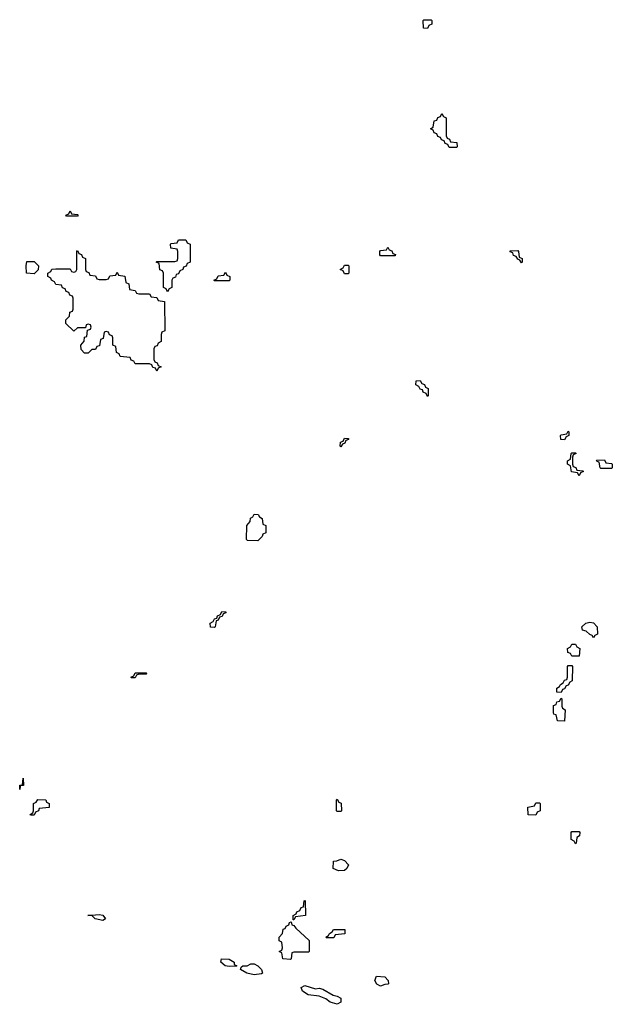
# Model space of a CAD drawing. Header units: inches. Extents: x 2777885 to 2884230, y 684484 to 829189.
# Tile 146 of 239: x 2831790 to 2835074, y 790097 to 795554. Entities that reach past the tile are written whole.
import ezdxf

# ---------------------------------------------------------------- set-up
doc = ezdxf.new("R2010")
doc.units = ezdxf.units.IN
doc.header["$MEASUREMENT"] = 0
doc.layers.add('C8739', color=7, linetype='Continuous')

msp = doc.modelspace()

# ---------------------------------------------------------------- linework, layer by layer
at = {"layer": 'C8739', "color": 6}
for points in [[(2834050, 795506), (2834027.3, 795507.3), (2834026, 795550), (2834030, 795554), (2834070, 795554), (2834074, 795550), (2834074, 795530), (2834058, 795522)], [(2834170, 794846), (2834162, 794862), (2834147.3, 794867.3), (2834142, 794882), (2834127.3, 794887.3), (2834122, 794902), (2834107.3, 794907.3), (2834102, 794922), (2834087.3, 794927.3), (2834082, 794942), (2834066, 794950), (2834082, 794958), (2834087.3, 794992.7), (2834102, 794998), (2834107.3, 795012.7), (2834122, 795018), (2834130, 795034), (2834138, 795018), (2834154, 795010), (2834154, 794910), (2834158, 794898), (2834172.7, 794892.7), (2834178, 794878), (2834212.7, 794872.7), (2834214, 794850), (2834210, 794846)], [(2832050, 794466), (2832046, 794470), (2832062, 794478), (2832070, 794494), (2832078, 794478), (2832110, 794474), (2832114, 794470), (2832110, 794466)], [(2832610, 794046), (2832602, 794062), (2832586, 794070), (2832586, 794150), (2832582, 794162), (2832567.3, 794167.3), (2832562, 794202), (2832546, 794210), (2832550, 794214), (2832650, 794214), (2832662, 794218), (2832666, 794230), (2832666, 794270), (2832662, 794282), (2832627.3, 794287.3), (2832626, 794310), (2832630, 794314), (2832662, 794318), (2832670, 794334), (2832710, 794334), (2832718, 794318), (2832734, 794310), (2832734, 794210), (2832718, 794202), (2832712.7, 794187.3), (2832698, 794182), (2832694, 794170), (2832678, 794162), (2832670, 794146), (2832658, 794142), (2832652.7, 794127.3), (2832638, 794122), (2832634, 794110), (2832634, 794070), (2832618, 794062)], [(2833790, 794246), (2833786, 794250), (2833786, 794270), (2833790, 794274), (2833822, 794278), (2833830, 794294), (2833838, 794278), (2833852.7, 794272.7), (2833858, 794258), (2833872.7, 794252.7), (2833870, 794246)], [(2832230, 794114), (2832270, 794114), (2832282, 794118), (2832290, 794134), (2832322, 794138), (2832330, 794154), (2832338, 794138), (2832372.7, 794132.7), (2832378, 794098), (2832394, 794090), (2832398, 794058), (2832430, 794054), (2832438, 794038), (2832450, 794034), (2832510, 794034), (2832518, 794018), (2832550, 794014), (2832558, 793998), (2832592.7, 793992.7), (2832594, 793830), (2832578, 793822), (2832574, 793810), (2832574, 793770), (2832558, 793762), (2832552.7, 793747.3), (2832538, 793742), (2832534, 793730), (2832534, 793670), (2832538, 793658), (2832552.7, 793652.7), (2832558, 793638), (2832574, 793630), (2832558, 793622), (2832550, 793606), (2832542, 793622), (2832527.3, 793627.3), (2832522, 793642), (2832510, 793646), (2832430, 793646), (2832422, 793662), (2832407.3, 793667.3), (2832402, 793682), (2832347.3, 793687.3), (2832342, 793702), (2832326, 793710), (2832322, 793742), (2832306, 793750), (2832306, 793790), (2832302, 793802), (2832287.3, 793807.3), (2832282, 793822), (2832270, 793826), (2832258, 793822), (2832252.7, 793787.3), (2832238, 793782), (2832232.7, 793747.3), (2832218, 793742), (2832210, 793726), (2832190, 793726), (2832170, 793706), (2832150, 793706), (2832130, 793726), (2832128.9, 793751.1), (2832147.3, 793772.7), (2832150, 793794), (2832162, 793798), (2832166, 793834), (2832182, 793838), (2832186, 793850), (2832182, 793862), (2832170, 793866), (2832158, 793862), (2832154, 793846), (2832110, 793846), (2832090, 793828.7), (2832046, 793870), (2832046, 793890), (2832066, 793910), (2832067.3, 793932.7), (2832082, 793938), (2832086, 793950), (2832086, 794010), (2832082, 794022), (2832067.3, 794027.3), (2832062, 794042), (2832047.3, 794047.3), (2832042, 794062), (2832027.3, 794067.3), (2832022, 794082), (2831990, 794086), (2831982, 794102), (2831966, 794110), (2831962, 794122), (2831946, 794130), (2831946, 794150), (2831962, 794158), (2831968.4, 794171.6), (2831990, 794174), (2832070, 794174), (2832078, 794158), (2832090, 794154), (2832102, 794158), (2832106, 794170), (2832106, 794270), (2832110, 794274), (2832118, 794258), (2832132.7, 794252.7), (2832138, 794238), (2832154, 794230), (2832154, 794170), (2832158, 794158), (2832172.7, 794152.7), (2832178, 794138), (2832210, 794134), (2832218, 794118)], [(2834570, 794206), (2834562, 794222), (2834550, 794226), (2834542, 794242), (2834527.3, 794247.3), (2834522, 794262), (2834507.3, 794267.3), (2834507.3, 794272.7), (2834550, 794274), (2834554, 794270), (2834558, 794238), (2834574, 794230), (2834574, 794210)], [(2831870, 794146), (2831828, 794150), (2831826, 794190), (2831830, 794214), (2831870, 794214), (2831894, 794190), (2831892.7, 794167.3)], [(2833590, 794146), (2833582, 794162), (2833566, 794170), (2833582, 794178), (2833590, 794194), (2833610, 794194), (2833614, 794190), (2833614, 794150), (2833610, 794146)], [(2832870, 794106), (2832866, 794110), (2832882, 794118), (2832890, 794134), (2832922, 794138), (2832930, 794154), (2832938, 794138), (2832954, 794130), (2832954, 794110), (2832950, 794106)], [(2834050, 793466), (2834042, 793482), (2834026, 793490), (2834022, 793502), (2834010, 793506), (2834002, 793522), (2833986, 793530), (2833987.3, 793552.7), (2834010, 793554), (2834018, 793538), (2834032.7, 793532.7), (2834038, 793518), (2834054, 793510), (2834054, 793470)], [(2834810, 793226), (2834788, 793228), (2834786, 793250), (2834790, 793254), (2834822, 793258), (2834830, 793274), (2834834, 793270), (2834834, 793250), (2834818, 793242)], [(2833570, 793186), (2833566, 793190), (2833567.3, 793212.7), (2833582, 793218), (2833590, 793234), (2833612.7, 793232.7), (2833612.7, 793227.3), (2833598, 793222), (2833592.7, 793207.3), (2833578, 793202)], [(2834890, 793026), (2834882, 793042), (2834848, 793048), (2834842, 793082), (2834826, 793090), (2834826, 793110), (2834842, 793118), (2834846, 793150), (2834850, 793154), (2834870, 793154), (2834874, 793150), (2834858, 793142), (2834854, 793130), (2834854, 793090), (2834858, 793078), (2834872.7, 793072.7), (2834878, 793058), (2834910, 793054), (2834914, 793050), (2834898, 793042)], [(2835010, 793066), (2835006, 793070), (2835002, 793102), (2834990, 793106), (2834987.3, 793112.7), (2835030, 793114), (2835038, 793098), (2835070, 793094), (2835074, 793090), (2835074, 793070), (2835070, 793066)], [(2833110, 792666), (2833052.7, 792667.3), (2833047.3, 792672.7), (2833048, 792750), (2833067.3, 792772.7), (2833068.4, 792791.6), (2833082, 792798), (2833090, 792814), (2833112, 792812), (2833118, 792798), (2833134, 792790), (2833138, 792758), (2833154, 792750), (2833154, 792710), (2833138, 792702), (2833134, 792690)], [(2832870, 792186), (2832847.3, 792187.3), (2832846, 792210), (2832862, 792218), (2832870, 792234), (2832882, 792238), (2832886, 792250), (2832902, 792258), (2832910, 792274), (2832932.7, 792272.7), (2832932.7, 792267.3), (2832918, 792262), (2832912.7, 792247.3), (2832898, 792242), (2832890, 792226), (2832878, 792222), (2832874, 792190)], [(2834970, 792128), (2834962, 792142), (2834950, 792146), (2834930, 792166), (2834908, 792170), (2834906, 792190), (2834928, 792210), (2834950, 792214.8), (2834970, 792210.8), (2834990.8, 792190), (2834991.6, 792148.4), (2834978, 792142)], [(2834850, 792026), (2834842, 792042), (2834827.3, 792047.3), (2834826, 792070), (2834842, 792078), (2834850, 792094), (2834870, 792094), (2834878, 792078), (2834894, 792070), (2834890, 792026)], [(2834790, 791826), (2834767.3, 791827.3), (2834766, 791850), (2834782, 791858), (2834786, 791870), (2834802, 791878), (2834810, 791894), (2834822, 791898), (2834826, 791910), (2834826, 791970), (2834830, 791974), (2834850, 791974), (2834854, 791970), (2834852, 791890), (2834838, 791882), (2834830, 791866), (2834818, 791862), (2834810, 791846), (2834798, 791842)], [(2832410, 791906), (2832406, 791910), (2832422, 791918), (2832430, 791934), (2832490, 791934), (2832494, 791930), (2832490, 791926), (2832450, 791926), (2832438, 791922), (2832430, 791906)], [(2834810, 791666), (2834770, 791668), (2834762, 791702), (2834750, 791706), (2834747.3, 791712.7), (2834747.3, 791752.7), (2834762, 791758), (2834767.3, 791772.7), (2834782, 791778), (2834790, 791794), (2834794, 791790), (2834794, 791750), (2834798, 791738), (2834812, 791730)], [(2831790, 791288), (2831790, 791312), (2831806, 791314), (2831810, 791350.8), (2831810.5, 791309.5), (2831792.7, 791307.3)], [(2831850, 791146), (2831848, 791150), (2831862, 791158), (2831866, 791170), (2831866, 791210), (2831882, 791218), (2831890, 791232), (2831934, 791230), (2831938, 791218), (2831954, 791210), (2831952.7, 791187.3), (2831898, 791182), (2831894, 791170), (2831878, 791162), (2831870, 791146)], [(2833550, 791166), (2833546, 791170), (2833546, 791230), (2833550, 791234), (2833558, 791218), (2833571.6, 791211.6), (2833574, 791170), (2833570, 791166)], [(2834650, 791146), (2834608, 791148), (2834606, 791190), (2834642, 791198), (2834650, 791214), (2834670, 791214), (2834674, 791210), (2834674, 791170), (2834658, 791162)], [(2834870, 790986), (2834862, 791002), (2834846, 791010), (2834846, 791050), (2834850, 791054), (2834890, 791054), (2834894, 791050), (2834892, 791030), (2834878, 791022), (2834874, 790990)], [(2833556.4, 790836.4), (2833528, 790850), (2833528.9, 790891.1), (2833547.3, 790892.7), (2833570, 790902), (2833590, 790894), (2833612, 790870), (2833602, 790850), (2833590, 790838)], [(2833306, 790566), (2833306, 790590), (2833322, 790598), (2833326, 790610), (2833342, 790618), (2833350, 790634), (2833362, 790638), (2833366, 790670), (2833372.7, 790672.7), (2833374, 790590), (2833318, 790582), (2833310, 790566)], [(2832250, 790560.9), (2832209, 790570), (2832190, 790589), (2832168, 790590), (2832230, 790595.5), (2832250, 790590.7), (2832266, 790570)], [(2833290, 790346), (2833248, 790350), (2833242, 790382), (2833228, 790390), (2833242, 790398), (2833246, 790410), (2833242, 790442), (2833228.4, 790448.4), (2833228, 790470), (2833246, 790490), (2833250, 790514), (2833262, 790518), (2833266, 790530), (2833282, 790538), (2833286, 790550), (2833294, 790554), (2833298, 790538), (2833310, 790534), (2833319.6, 790519.6), (2833394, 790450), (2833394, 790390), (2833390, 790386), (2833310, 790386), (2833298, 790382), (2833294, 790350)], [(2833490, 790466), (2833486, 790470), (2833502, 790478), (2833506, 790490), (2833522, 790498), (2833528.4, 790511.6), (2833592.7, 790512.7), (2833592.7, 790487.3), (2833538, 790482), (2833530, 790466)], [(2832950, 790306.6), (2832929.3, 790310), (2832904, 790330), (2832908, 790350), (2832950, 790347.3), (2832978, 790330), (2832978, 790318), (2832994, 790310), (2832990, 790309.2)], [(2833090, 790261.3), (2833049, 790270), (2833014, 790290), (2833016.4, 790303.6), (2833026, 790310), (2833050, 790310.8), (2833070, 790320.7), (2833090, 790320.7), (2833110.4, 790310.4), (2833130.7, 790290), (2833136, 790270), (2833130, 790266)], [(2833430, 790182.8), (2833450, 790186), (2833470, 790181), (2833527.1, 790147.1), (2833550, 790142.8), (2833570.5, 790130.5), (2833570, 790109), (2833550, 790097.2), (2833509.7, 790109.7), (2833487.2, 790127.2), (2833450, 790142.7), (2833389, 790150), (2833357.2, 790170), (2833349.3, 790190.7), (2833370, 790201)], [(2833790, 790198), (2833770, 790208), (2833758, 790230), (2833767.3, 790252.7), (2833814, 790250), (2833832, 790230), (2833834, 790210), (2833830, 790208), (2833812.7, 790207.3)]]:
    msp.add_lwpolyline(points, close=True, dxfattribs=at)

doc.saveas('drawing.dxf')
